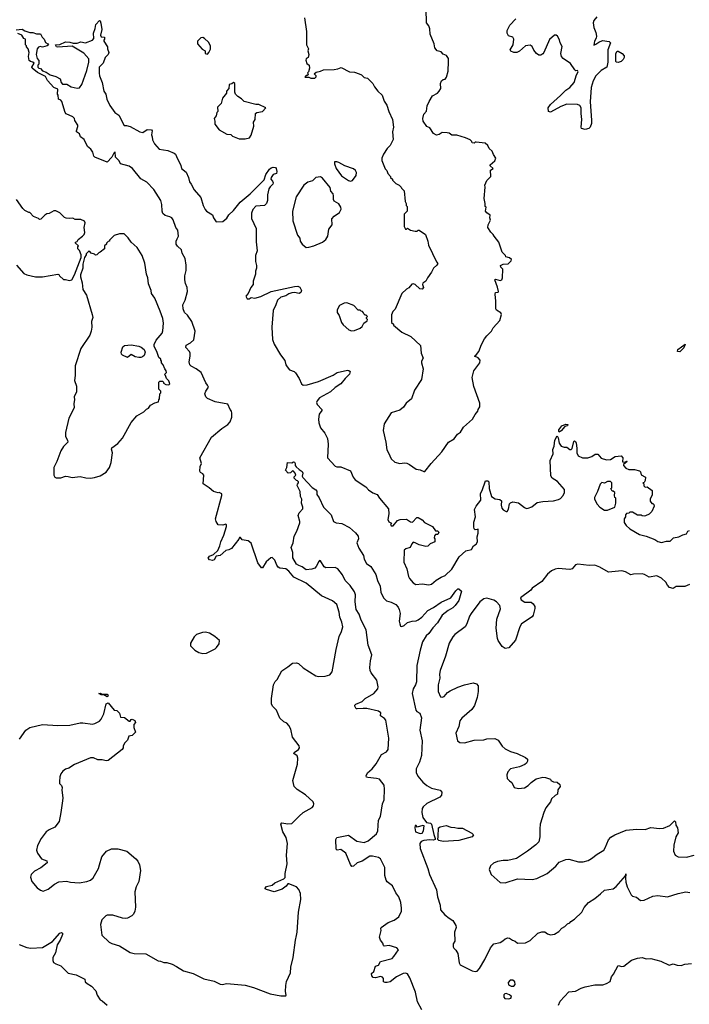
# Model space of a CAD drawing. Extents: x 2220520 to 2384350, y 721165 to 893491.
# Tile 159 of 256: x 2303720 to 2310652, y 798231 to 808416. Entities that reach past the tile are written whole.
import ezdxf

# ---------------------------------------------------------------- set-up
doc = ezdxf.new("R2010")
doc.units = 0

msp = doc.modelspace()

# ---------------------------------------------------------------- linework, layer by layer
at = {"layer": '0CON20XD'}
for points in [[(2307905, 803741), (2307915, 803744), (2307979, 803825), (2308089, 803945), (2308160, 804045), (2308219, 804081), (2308251, 804129), (2308282, 804148), (2308315, 804200), (2308409, 804285), (2308435, 804332), (2308462, 804365), (2308468, 804385), (2308485, 804410), (2308485, 804450), (2308423, 804623), (2308403, 804715), (2308420, 804785), (2308482, 804865), (2308487, 804895), (2308465, 804918), (2308430, 804935), (2308440, 804940), (2308472, 804985), (2308500, 805055), (2308533, 805115), (2308555, 805147), (2308604, 805195), (2308623, 805227), (2308691, 805305), (2308708, 805365), (2308702, 805385), (2308655, 805412), (2308648, 805425), (2308650, 805505), (2308642, 805578), (2308647, 805593), (2308672, 805598), (2308676, 805604), (2308668, 805648), (2308638, 805725), (2308645, 805732), (2308695, 805719), (2308710, 805725), (2308718, 805745), (2308722, 805835), (2308702, 805855), (2308698, 805872), (2308724, 805886), (2308778, 805892), (2308808, 805922), (2308810, 805935), (2308792, 805952), (2308752, 805962), (2308750, 805975), (2308715, 806010), (2308682, 806115), (2308632, 806175), (2308622, 806195), (2308597, 806217), (2308567, 806267), (2308570, 806295), (2308593, 806343), (2308588, 806365), (2308590, 806395), (2308555, 806418), (2308542, 806435), (2308550, 806475), (2308540, 806485), (2308540, 806515), (2308528, 806565), (2308540, 806685), (2308537, 806705), (2308555, 806752), (2308596, 806795), (2308595, 806860), (2308620, 806875), (2308590, 806905), (2308590, 806915), (2308640, 806955), (2308650, 806985), (2308625, 807020), (2308610, 807055), (2308580, 807085), (2308568, 807115), (2308538, 807138), (2308445, 807150), (2308435, 807150), (2308425, 807140), (2308405, 807142), (2308402, 807155), (2308385, 807172), (2308335, 807193), (2308245, 807220), (2308193, 807223), (2308165, 807242), (2308145, 807247), (2308095, 807250), (2308062, 807228), (2308035, 807222), (2308005, 807240), (2307966, 807296), (2307935, 807312), (2307897, 807365), (2307894, 807395), (2307905, 807440), (2307930, 807470), (2307940, 807525), (2307960, 807570), (2307995, 807627), (2308045, 807656), (2308063, 807675), (2308080, 807705), (2308078, 807755), (2308088, 807785), (2308103, 807797), (2308125, 807802), (2308140, 807820), (2308156, 807885), (2308160, 807985), (2308158, 808015), (2308138, 808045), (2308105, 808058), (2308085, 808082), (2308042, 808095), (2308018, 808125), (2308011, 808165), (2307970, 808265), (2307965, 808320), (2307954, 808354), (2307933, 808385), (2307927, 808525)], [(2303685, 808310), (2303745, 808318), (2303775, 808300), (2303825, 808282), (2303855, 808282), (2303895, 808270), (2303935, 808270), (2303952, 808235), (2303975, 808213), (2303989, 808179), (2304013, 808165), (2304018, 808155), (2304005, 808147), (2303955, 808132), (2303933, 808137), (2303915, 808130), (2303900, 808115), (2303890, 808055), (2303903, 808013), (2303918, 807995), (2303920, 807955), (2303910, 807945), (2303910, 807925), (2303920, 807915), (2303935, 807910), (2303955, 807888), (2303995, 807872), (2304036, 807846), (2304095, 807828), (2304140, 807805), (2304149, 807765), (2304165, 807749), (2304209, 807749), (2304255, 807720), (2304315, 807707), (2304338, 807712), (2304363, 807745), (2304415, 807890), (2304437, 807975), (2304435, 808010), (2304385, 808070), (2304265, 808141), (2304115, 808130), (2304100, 808135), (2304092, 808155), (2304135, 808159), (2304195, 808188), (2304238, 808185), (2304275, 808174), (2304315, 808174), (2304355, 808188), (2304402, 808178), (2304475, 808203), (2304487, 808223), (2304485, 808275), (2304503, 808325), (2304508, 808365), (2304545, 808408), (2304553, 808403), (2304559, 808381), (2304570, 808315), (2304558, 808255), (2304565, 808240), (2304598, 808235), (2304600, 808215), (2304590, 808205), (2304590, 808195), (2304628, 808135), (2304628, 808115), (2304642, 808075), (2304638, 808055), (2304606, 808024), (2304583, 807965), (2304542, 807925), (2304542, 807862), (2304546, 807835), (2304576, 807765), (2304593, 807675), (2304611, 807645), (2304621, 807595), (2304655, 807529), (2304706, 807456), (2304747, 807427), (2304802, 807322), (2304825, 807323), (2304865, 807311), (2304965, 807256), (2304995, 807248), (2305041, 807279), (2305086, 807276), (2305092, 807265), (2305084, 807224), (2305092, 807205), (2305094, 807174), (2305115, 807130), (2305166, 807076), (2305255, 807064), (2305320, 807035), (2305334, 807024), (2305345, 807000), (2305389, 806909), (2305396, 806875), (2305445, 806838), (2305469, 806785), (2305478, 806738), (2305496, 806716), (2305526, 806655), (2305596, 806575), (2305620, 806495), (2305642, 806452), (2305655, 806436), (2305715, 806398), (2305726, 806365), (2305755, 806324), (2305822, 806328), (2305865, 806363), (2305885, 806398), (2305935, 806441), (2306003, 806527), (2306107, 806613), (2306250, 806760), (2306270, 806815), (2306305, 806868), (2306325, 806882), (2306345, 806892), (2306368, 806888), (2306377, 806877), (2306382, 806845), (2306378, 806825), (2306345, 806814), (2306324, 806785), (2306320, 806765), (2306336, 806746), (2306345, 806730), (2306342, 806715), (2306312, 806688), (2306300, 806665), (2306286, 806604), (2306286, 806544), (2306277, 806513), (2306255, 806494), (2306165, 806486), (2306135, 806451), (2306119, 806415), (2306120, 806360), (2306169, 806255), (2306169, 806119), (2306178, 806025), (2306162, 805975), (2306160, 805915), (2306173, 805873), (2306173, 805845), (2306163, 805815), (2306162, 805785), (2306138, 805712), (2306138, 805675), (2306113, 805647), (2306087, 805583), (2306060, 805555), (2306075, 805530), (2306095, 805530), (2306115, 805542), (2306156, 805534), (2306215, 805554), (2306322, 805605), (2306565, 805657), (2306598, 805658), (2306619, 805649), (2306638, 805615), (2306632, 805595), (2306615, 805584), (2306565, 805593), (2306539, 805591), (2306505, 805580), (2306475, 805559), (2306425, 805547), (2306389, 805515), (2306373, 805467), (2306343, 805407), (2306332, 805235), (2306339, 805109), (2306355, 805058), (2306420, 804950), (2306465, 804892), (2306476, 804845), (2306488, 804825), (2306514, 804794), (2306562, 804775), (2306575, 804763), (2306613, 804705), (2306639, 804649), (2306655, 804637), (2306695, 804639), (2306815, 804673), (2306965, 804739), (2307006, 804766), (2307115, 804792), (2307128, 804788), (2307140, 804775), (2307135, 804750), (2307090, 804705), (2307045, 804648), (2306985, 804612), (2306937, 804565), (2306825, 804504), (2306799, 804475), (2306793, 804455), (2306799, 804435), (2306847, 804385), (2306847, 804375), (2306822, 804335), (2306814, 804284), (2306816, 804246), (2306833, 804195), (2306878, 804138), (2306906, 804085), (2306914, 804025), (2306906, 803885), (2306985, 803799), (2307005, 803791), (2307045, 803791), (2307145, 803748), (2307172, 803685), (2307194, 803655), (2307302, 803582), (2307331, 803551), (2307375, 803520), (2307420, 803505), (2307446, 803465), (2307539, 803355), (2307542, 803305), (2307531, 803245), (2307541, 803221), (2307568, 803208), (2307560, 803195), (2307565, 803180), (2307585, 803180), (2307632, 803235), (2307660, 803245), (2307725, 803250), (2307765, 803222), (2307785, 803218), (2307832, 803265), (2307845, 803267), (2307885, 803242), (2307912, 803215), (2307992, 803175), (2308025, 803130), (2308047, 803127), (2308060, 803115), (2308049, 803091), (2308025, 803090), (2308013, 803077), (2308010, 803055), (2308018, 803045), (2308018, 803015), (2307970, 802995), (2307945, 802970), (2307925, 802968), (2307855, 802984), (2307815, 803006), (2307795, 803010), (2307779, 802995), (2307764, 802956), (2307716, 802944), (2307702, 802928), (2307698, 802805), (2307727, 802735), (2307744, 802655), (2307755, 802634), (2307795, 802592), (2307820, 802575), (2307885, 802579), (2307955, 802570), (2307985, 802577), (2308033, 802617), (2308085, 802649), (2308125, 802666), (2308195, 802732), (2308269, 802861), (2308340, 802920), (2308396, 802934), (2308417, 802973), (2308445, 802992), (2308458, 803015), (2308456, 803065), (2308466, 803105), (2308468, 803145), (2308465, 803150), (2308458, 803142), (2308435, 803140), (2308425, 803148), (2308420, 803170), (2308421, 803219), (2308438, 803275), (2308430, 803350), (2308444, 803385), (2308493, 803445), (2308490, 803515), (2308508, 803545), (2308543, 803645), (2308565, 803646), (2308576, 803635), (2308581, 803565), (2308606, 803485), (2308641, 803461), (2308692, 803452), (2308709, 803439), (2308704, 803395), (2308713, 803363), (2308726, 803346), (2308755, 803328), (2308765, 803328), (2308779, 803351), (2308792, 803408), (2308801, 803419), (2308825, 803429), (2308885, 803417), (2308945, 803369), (2308965, 803361), (2308985, 803362), (2309022, 803378), (2309078, 803422), (2309135, 803433), (2309245, 803440), (2309297, 803453), (2309317, 803463), (2309345, 803493), (2309361, 803525), (2309360, 803555), (2309289, 803639), (2309232, 803672), (2309219, 803699), (2309212, 803855), (2309241, 803925), (2309239, 803971), (2309252, 804005), (2309261, 804065), (2309285, 804110), (2309295, 804090), (2309304, 804035), (2309325, 804003), (2309355, 803993), (2309385, 803993), (2309415, 803971), (2309430, 803970), (2309439, 803981), (2309458, 804052), (2309465, 804060), (2309475, 804053), (2309480, 804035), (2309489, 803985), (2309486, 803935), (2309503, 803903), (2309545, 803883), (2309603, 803883), (2309644, 803896), (2309678, 803922), (2309705, 803920), (2309739, 803879), (2309795, 803862), (2309835, 803868), (2309884, 803896), (2309945, 803906), (2309964, 803885), (2309962, 803842), (2309985, 803840), (2310005, 803850), (2310010, 803845), (2309970, 803815), (2309970, 803805), (2309995, 803778), (2310025, 803763), (2310085, 803763), (2310135, 803750), (2310145, 803740), (2310155, 803708), (2310198, 803685), (2310195, 803650), (2310185, 803630), (2310170, 803625), (2310180, 803615), (2310180, 803595), (2310195, 803580), (2310215, 803582), (2310268, 803545), (2310269, 803501), (2310248, 803455), (2310248, 803435), (2310265, 803410), (2310275, 803410), (2310285, 803400), (2310288, 803385), (2310265, 803330), (2310235, 803300), (2310197, 803283), (2310185, 803280), (2310163, 803283), (2310155, 803290), (2310115, 803290), (2310065, 803320), (2310035, 803320), (2310025, 803310), (2310002, 803308), (2309990, 803295), (2309990, 803275), (2309978, 803252), (2309978, 803215), (2309998, 803185), (2310035, 803148), (2310135, 803092), (2310205, 803072), (2310295, 803038), (2310325, 803018), (2310365, 803007), (2310415, 803020), (2310455, 803023), (2310490, 803055), (2310545, 803066), (2310585, 803087), (2310623, 803097)], [(2306670, 808435), (2306691, 808295), (2306690, 808155), (2306710, 808115), (2306702, 808095), (2306713, 808055), (2306707, 808025), (2306685, 808010), (2306683, 807997), (2306693, 807963), (2306718, 807945), (2306720, 807915), (2306710, 807875), (2306700, 807865), (2306708, 807852), (2306695, 807840), (2306685, 807840), (2306672, 807822), (2306715, 807820), (2306735, 807810), (2306775, 807812), (2306790, 807825), (2306790, 807835), (2306770, 807855), (2306788, 807872), (2306835, 807882), (2306865, 807898), (2306975, 807902), (2307015, 807909), (2307047, 807923), (2307135, 807876), (2307185, 807873), (2307235, 807856), (2307258, 807845), (2307285, 807818), (2307320, 807810), (2307376, 807755), (2307392, 807722), (2307429, 807675), (2307473, 807635), (2307494, 807574), (2307522, 807532), (2307543, 807465), (2307580, 807385), (2307590, 807305), (2307580, 807255), (2307588, 807175), (2307557, 807115), (2307525, 807082), (2307488, 807025), (2307468, 806982), (2307468, 806958), (2307502, 806872), (2307520, 806855), (2307530, 806825), (2307560, 806795), (2307560, 806785), (2307580, 806765), (2307580, 806755), (2307615, 806720), (2307650, 806705), (2307670, 806685), (2307672, 806672), (2307700, 806645), (2307710, 806535), (2307720, 806515), (2307720, 806495), (2307730, 806485), (2307730, 806435), (2307700, 806405), (2307700, 806275), (2307715, 806250), (2307725, 806250), (2307735, 806260), (2307765, 806240), (2307815, 806230), (2307835, 806230), (2307845, 806240), (2307855, 806240), (2307920, 806195), (2307946, 806126), (2307952, 806085), (2308035, 805910), (2308050, 805895), (2308040, 805875), (2308004, 805846), (2307985, 805803), (2307942, 805745), (2307925, 805710), (2307895, 805690), (2307890, 805675), (2307900, 805645), (2307885, 805630), (2307862, 805632), (2307815, 805677), (2307795, 805683), (2307781, 805679), (2307749, 805641), (2307725, 805628), (2307677, 805583), (2307607, 805423), (2307583, 805397), (2307568, 805362), (2307570, 805285), (2307590, 805265), (2307590, 805255), (2307675, 805182), (2307769, 805139), (2307870, 805045), (2307878, 804965), (2307896, 804915), (2307881, 804885), (2307879, 804865), (2307898, 804805), (2307879, 804695), (2307807, 804585), (2307778, 804495), (2307721, 804449), (2307693, 804407), (2307655, 804378), (2307565, 804348), (2307494, 804236), (2307484, 804165), (2307511, 804045), (2307520, 803965), (2307537, 803937), (2307565, 803873), (2307605, 803840), (2307655, 803824), (2307705, 803831), (2307728, 803828), (2307756, 803816), (2307825, 803767), (2307865, 803761), (2307905, 803741)], [(2309695, 808447), (2309662, 808408), (2309658, 808385), (2309665, 808335), (2309685, 808285), (2309692, 808245), (2309688, 808225), (2309669, 808195), (2309664, 808154), (2309685, 808161), (2309715, 808185), (2309755, 808200), (2309821, 808191), (2309835, 808175), (2309810, 808105), (2309810, 807975), (2309798, 807925), (2309741, 807889), (2309685, 807835), (2309658, 807785), (2309637, 807713), (2309625, 807565), (2309641, 807375), (2309638, 807342), (2309624, 807305), (2309611, 807289), (2309575, 807280), (2309535, 807289), (2309532, 807305), (2309540, 807385), (2309532, 807445), (2309533, 807505), (2309519, 807529), (2309495, 807540), (2309385, 807541), (2309322, 807518), (2309215, 807459), (2309194, 807465), (2309192, 807505), (2309215, 807538), (2309320, 807630), (2309373, 807687), (2309415, 807715), (2309461, 807765), (2309483, 807847), (2309500, 807875), (2309495, 807890), (2309478, 807888), (2309467, 807897), (2309423, 807963), (2309345, 808016), (2309328, 808035), (2309322, 808065), (2309337, 808137), (2309314, 808175), (2309307, 808207), (2309289, 808245), (2309275, 808256), (2309255, 808256), (2309205, 808212), (2309145, 808077), (2309135, 808061), (2309115, 808049), (2309095, 808050), (2309070, 808065), (2309042, 808102), (2309025, 808140), (2309005, 808154), (2308955, 808145), (2308895, 808089), (2308865, 808076), (2308835, 808077), (2308805, 808090), (2308798, 808105), (2308827, 808155), (2308836, 808216), (2308825, 808234), (2308779, 808249), (2308767, 808275), (2308768, 808305), (2308795, 808358), (2308856, 808425)], [(2305350, 806150), (2305366, 806175), (2305359, 806239), (2305337, 806265), (2305309, 806345), (2305296, 806365), (2305275, 806378), (2305225, 806390), (2305201, 806411), (2305194, 806434), (2305193, 806505), (2305182, 806545), (2305109, 806659), (2305035, 806735), (2304975, 806768), (2304890, 806875), (2304855, 806899), (2304763, 806925), (2304751, 806955), (2304713, 806995), (2304708, 807048), (2304694, 807035), (2304676, 806994), (2304627, 806943), (2304498, 806995), (2304488, 807005), (2304477, 807047), (2304456, 807076), (2304422, 807105), (2304388, 807175), (2304350, 807205), (2304340, 807235), (2304310, 807255), (2304308, 807265), (2304322, 807312), (2304322, 807325), (2304293, 807373), (2304288, 807395), (2304271, 807411), (2304203, 807443), (2304192, 807455), (2304158, 807568), (2304145, 807583), (2304122, 807595), (2304120, 807635), (2304113, 807647), (2304116, 807696), (2304074, 807714), (2304007, 807787), (2303989, 807829), (2303905, 807868), (2303850, 807915), (2303847, 807925), (2303872, 807965), (2303858, 807978), (2303833, 807983), (2303818, 807995), (2303812, 808035), (2303818, 808075), (2303810, 808115), (2303790, 808135), (2303790, 808145), (2303780, 808155), (2303780, 808215), (2303765, 808220), (2303742, 808255), (2303703, 808273)], [(2305665, 808058), (2305680, 808075), (2305695, 808110), (2305696, 808145), (2305675, 808183), (2305633, 808223), (2305615, 808230), (2305595, 808227), (2305560, 808195), (2305560, 808165), (2305610, 808110), (2305640, 808095), (2305640, 808065), (2305665, 808058)], [(2309915, 807973), (2309900, 807975), (2309890, 807985), (2309892, 808065), (2309905, 808090), (2309915, 808090), (2309958, 808065), (2309977, 808043), (2309978, 808025), (2309966, 808004), (2309945, 807982), (2309915, 807973)], [(2306055, 807182), (2306100, 807195), (2306115, 807220), (2306143, 807315), (2306142, 807355), (2306158, 807385), (2306160, 807445), (2306174, 807456), (2306234, 807466), (2306268, 807505), (2306197, 807537), (2306165, 807537), (2306045, 807568), (2306018, 807598), (2305980, 807620), (2305954, 807645), (2305946, 807665), (2305949, 807755), (2305934, 807766), (2305915, 807752), (2305890, 807745), (2305887, 807703), (2305860, 807675), (2305860, 807655), (2305820, 807605), (2305805, 807548), (2305768, 807512), (2305770, 807465), (2305760, 807455), (2305755, 807420), (2305732, 807395), (2305742, 807365), (2305742, 807335), (2305785, 807278), (2305865, 807232), (2305905, 807228), (2305925, 807210), (2305993, 807183), (2306055, 807182)], [(2307145, 806747), (2307165, 806752), (2307202, 806805), (2307208, 806835), (2307196, 806856), (2307175, 806872), (2307085, 806903), (2307025, 806939), (2307004, 806946), (2306980, 806945), (2306979, 806925), (2306997, 806877), (2307052, 806802), (2307125, 806753), (2307145, 806747)], [(2306685, 806058), (2306715, 806063), (2306765, 806076), (2306855, 806114), (2306889, 806141), (2306909, 806175), (2306921, 806249), (2306956, 806295), (2306951, 806355), (2306975, 806384), (2307030, 806420), (2307048, 806455), (2307045, 806478), (2307025, 806510), (2306975, 806538), (2306969, 806555), (2306970, 806595), (2306964, 806614), (2306941, 806641), (2306935, 806680), (2306856, 806775), (2306835, 806790), (2306785, 806782), (2306751, 806749), (2306704, 806736), (2306662, 806705), (2306584, 806585), (2306546, 806435), (2306548, 806335), (2306596, 806186), (2306620, 806155), (2306624, 806124), (2306643, 806095), (2306685, 806058)], [(2303688, 805875), (2303765, 805792), (2303795, 805777), (2303885, 805757), (2303955, 805757), (2304115, 805782), (2304125, 805780), (2304132, 805765), (2304175, 805730), (2304195, 805728), (2304235, 805717), (2304260, 805725), (2304289, 805775), (2304358, 805955), (2304358, 805985), (2304338, 806028), (2304322, 806045), (2304323, 806067), (2304330, 806075), (2304300, 806105), (2304300, 806115), (2304315, 806120), (2304327, 806143), (2304372, 806175), (2304389, 806195), (2304394, 806215), (2304389, 806265), (2304400, 806315), (2304391, 806331), (2304355, 806350), (2304295, 806350), (2304272, 806362), (2304235, 806358), (2304203, 806363), (2304185, 806370), (2304135, 806418), (2304095, 806438), (2304073, 806437), (2304025, 806410), (2304003, 806407), (2303980, 806395), (2303938, 806352), (2303925, 806350), (2303915, 806360), (2303865, 806380), (2303825, 806420), (2303815, 806420), (2303775, 806442), (2303754, 806464), (2303688, 806555)], [(2303720, 800975), (2303783, 801067), (2303826, 801094), (2303955, 801126), (2304115, 801114), (2304241, 801119), (2304345, 801141), (2304375, 801143), (2304475, 801130), (2304500, 801135), (2304545, 801160), (2304565, 801182), (2304590, 801235), (2304615, 801340), (2304635, 801348), (2304700, 801275), (2304725, 801270), (2304753, 801243), (2304765, 801202), (2304807, 801197), (2304855, 801160), (2304865, 801160), (2304874, 801176), (2304885, 801180), (2304912, 801165), (2304920, 801145), (2304902, 801125), (2304902, 801095), (2304918, 801045), (2304885, 801012), (2304850, 801005), (2304837, 800963), (2304808, 800935), (2304792, 800905), (2304792, 800885), (2304782, 800865), (2304638, 800752), (2304615, 800748), (2304575, 800761), (2304529, 800759), (2304485, 800781), (2304455, 800780), (2304288, 800712), (2304228, 800672), (2304195, 800663), (2304166, 800644), (2304147, 800615), (2304136, 800585), (2304132, 800535), (2304132, 800515), (2304152, 800495), (2304160, 800475), (2304157, 800445), (2304166, 800365), (2304164, 800335), (2304148, 800215), (2304128, 800122), (2304085, 800062), (2304024, 800036), (2303995, 800014), (2303943, 799947), (2303906, 799875), (2303896, 799825), (2303906, 799795), (2303946, 799736), (2304003, 799715), (2304004, 799695), (2303938, 799642), (2303875, 799607), (2303841, 799575), (2303832, 799545), (2303845, 799502), (2303902, 799435), (2303935, 799412), (2303965, 799402), (2304015, 799422), (2304082, 799475), (2304125, 799497), (2304205, 799503), (2304245, 799493), (2304335, 799489), (2304415, 799500), (2304455, 799516), (2304482, 799538), (2304536, 799635), (2304548, 799672), (2304571, 799755), (2304620, 799815), (2304672, 799838), (2304735, 799840), (2304828, 799815), (2304922, 799735), (2304945, 799710), (2304960, 799675), (2304971, 799615), (2304955, 799500), (2304927, 799445), (2304911, 799395), (2304920, 799235), (2304912, 799195), (2304897, 799165), (2304880, 799145), (2304835, 799122), (2304815, 799120), (2304785, 799122), (2304685, 799152), (2304625, 799152), (2304612, 799145), (2304571, 799105), (2304556, 799055), (2304572, 798945), (2304647, 798875), (2304675, 798860), (2304755, 798837), (2304865, 798768), (2304905, 798758), (2305025, 798752), (2305155, 798682), (2305177, 798677), (2305213, 798663), (2305242, 798662), (2305300, 798645), (2305345, 798623), (2305415, 798577), (2305515, 798549), (2305625, 798494), (2305735, 798471), (2305795, 798439), (2305815, 798437), (2305865, 798446), (2306055, 798428), (2306142, 798405), (2306315, 798340), (2306425, 798317), (2306475, 798320), (2306480, 798325), (2306472, 798365), (2306474, 798426), (2306484, 798466), (2306523, 798557), (2306526, 798614), (2306553, 798715), (2306574, 798895), (2306586, 798944), (2306594, 798976), (2306606, 799185), (2306630, 799315), (2306626, 799376), (2306610, 799420), (2306585, 799446), (2306505, 799477), (2306495, 799476), (2306478, 799452), (2306437, 799423), (2306355, 799394), (2306275, 799419), (2306263, 799425), (2306262, 799432), (2306275, 799449), (2306335, 799462), (2306363, 799487), (2306455, 799528), (2306469, 799541), (2306470, 799585), (2306488, 799685), (2306482, 799775), (2306494, 799895), (2306478, 799955), (2306444, 800015), (2306424, 800096), (2306435, 800108), (2306495, 800097), (2306539, 800101), (2306583, 800145), (2306612, 800178), (2306655, 800214), (2306747, 800265), (2306763, 800285), (2306767, 800305), (2306760, 800325), (2306679, 800399), (2306593, 800453), (2306562, 800485), (2306549, 800545), (2306595, 800715), (2306598, 800778), (2306592, 800802), (2306557, 800825), (2306561, 800835), (2306605, 800865), (2306616, 800885), (2306615, 800905), (2306544, 800995), (2306527, 801077), (2306506, 801116), (2306485, 801138), (2306454, 801154), (2306415, 801192), (2306378, 801275), (2306341, 801311), (2306328, 801335), (2306328, 801395), (2306348, 801535), (2306365, 801570), (2306385, 801590), (2306435, 801682), (2306497, 801723), (2306545, 801758), (2306585, 801762), (2306605, 801757), (2306655, 801713), (2306785, 801627), (2306815, 801621), (2306884, 801624), (2306931, 801639), (2306955, 801670), (2306995, 801900), (2307029, 802035), (2307052, 802088), (2307064, 802135), (2307056, 802185), (2307034, 802235), (2307028, 802288), (2307004, 802365), (2306960, 802405), (2306845, 802456), (2306685, 802588), (2306559, 802649), (2306505, 802712), (2306475, 802737), (2306414, 802744), (2306395, 802753), (2306381, 802775), (2306363, 802825), (2306335, 802854), (2306321, 802849), (2306273, 802807), (2306235, 802747), (2306223, 802745), (2306185, 802797), (2306115, 803001), (2306085, 803026), (2306024, 803034), (2306005, 803060), (2305995, 803060), (2305988, 803042), (2305913, 802947), (2305885, 802932), (2305854, 802926), (2305796, 802874), (2305754, 802866), (2305735, 802828), (2305715, 802820), (2305685, 802827), (2305673, 802845), (2305684, 802865), (2305726, 802884), (2305770, 802925), (2305794, 802975), (2305801, 803015), (2305833, 803085), (2305862, 803175), (2305862, 803192), (2305855, 803198), (2305825, 803187), (2305775, 803192), (2305754, 803224), (2305748, 803252), (2305812, 803495), (2305812, 803512), (2305786, 803526), (2305775, 803523), (2305726, 803536), (2305682, 803575), (2305620, 803615), (2305626, 803706), (2305618, 803718), (2305591, 803731), (2305584, 803745), (2305589, 803795), (2305602, 803825), (2305584, 803885), (2305705, 804097), (2305812, 804188), (2305875, 804229), (2305899, 804255), (2305916, 804305), (2305917, 804345), (2305912, 804365), (2305898, 804385), (2305875, 804438), (2305745, 804463), (2305665, 804499), (2305646, 804515), (2305638, 804545), (2305648, 804575), (2305674, 804615), (2305665, 804636), (2305648, 804658), (2305598, 804768), (2305549, 804805), (2305495, 804831), (2305481, 804845), (2305475, 804875), (2305486, 804935), (2305485, 804965), (2305477, 804985), (2305441, 805025), (2305445, 805050), (2305488, 805072), (2305524, 805105), (2305536, 805195), (2305503, 805295), (2305459, 805359), (2305426, 805386), (2305412, 805425), (2305411, 805465), (2305434, 805516), (2305459, 805605), (2305454, 805645), (2305437, 805687), (2305431, 805725), (2305430, 805765), (2305443, 805823), (2305444, 805875), (2305432, 805945), (2305401, 806001), (2305396, 806036), (2305355, 806074), (2305342, 806095), (2305341, 806125), (2305350, 806150)], [(2304455, 803674), (2304495, 803679), (2304555, 803699), (2304615, 803737), (2304649, 803785), (2304668, 803835), (2304681, 803935), (2304671, 803975), (2304674, 803986), (2304735, 804033), (2304785, 804088), (2304875, 804248), (2304932, 804318), (2305005, 804358), (2305034, 804386), (2305053, 804397), (2305075, 804428), (2305118, 804452), (2305158, 804462), (2305160, 804485), (2305168, 804495), (2305170, 804545), (2305180, 804555), (2305180, 804575), (2305160, 804595), (2305162, 804665), (2305172, 804678), (2305198, 804678), (2305210, 804665), (2305210, 804655), (2305233, 804643), (2305265, 804640), (2305275, 804650), (2305265, 804680), (2305240, 804705), (2305230, 804735), (2305220, 804745), (2305240, 804765), (2305238, 804785), (2305223, 804803), (2305207, 804847), (2305190, 804865), (2305190, 804885), (2305180, 804895), (2305180, 804905), (2305162, 804922), (2305139, 804985), (2305112, 805035), (2305114, 805056), (2305135, 805102), (2305195, 805173), (2305204, 805196), (2305208, 805275), (2305201, 805325), (2305175, 805402), (2305118, 805535), (2305084, 805585), (2305080, 805615), (2305053, 805685), (2305047, 805745), (2305032, 805782), (2305016, 805896), (2304990, 805975), (2304935, 806060), (2304874, 806114), (2304845, 806160), (2304802, 806202), (2304755, 806200), (2304700, 806185), (2304650, 806135), (2304650, 806125), (2304635, 806120), (2304620, 806105), (2304620, 806095), (2304600, 806075), (2304600, 806045), (2304555, 806010), (2304540, 806005), (2304518, 805982), (2304505, 805980), (2304495, 805990), (2304462, 806002), (2304448, 806018), (2304435, 806020), (2304410, 805995), (2304410, 805985), (2304393, 805957), (2304374, 805886), (2304373, 805845), (2304351, 805775), (2304351, 805755), (2304367, 805695), (2304373, 805625), (2304411, 805565), (2304472, 805365), (2304476, 805335), (2304464, 805295), (2304469, 805235), (2304461, 805195), (2304445, 805152), (2304354, 805015), (2304294, 804835), (2304294, 804736), (2304288, 804685), (2304309, 804625), (2304310, 804595), (2304307, 804565), (2304286, 804514), (2304289, 804485), (2304281, 804445), (2304285, 804400), (2304229, 804295), (2304196, 804145), (2304194, 804105), (2304216, 804065), (2304219, 804045), (2304175, 804000), (2304148, 803955), (2304106, 803845), (2304073, 803785), (2304073, 803705), (2304085, 803683), (2304097, 803677), (2304145, 803676), (2304195, 803694), (2304221, 803691), (2304265, 803681), (2304345, 803690), (2304405, 803676), (2304455, 803674)], [(2307155, 805199), (2307185, 805202), (2307246, 805224), (2307265, 805242), (2307284, 805276), (2307318, 805302), (2307320, 805315), (2307310, 805325), (2307310, 805335), (2307320, 805345), (2307308, 805358), (2307295, 805360), (2307282, 805372), (2307280, 805385), (2307268, 805398), (2307255, 805400), (2307245, 805410), (2307225, 805410), (2307178, 805458), (2307107, 805487), (2307080, 805485), (2307030, 805460), (2307006, 805415), (2307006, 805386), (2307026, 805355), (2307051, 805285), (2307070, 805260), (2307129, 805209), (2307155, 805199)], [(2304955, 804920), (2304915, 804929), (2304875, 804951), (2304835, 804923), (2304785, 804945), (2304775, 804955), (2304770, 804975), (2304788, 805032), (2304806, 805044), (2304875, 805051), (2304955, 805039), (2304979, 805029), (2305009, 805005), (2305018, 804975), (2305009, 804941), (2304993, 804927), (2304975, 804922), (2304955, 804920)], [(2310555, 804981), (2310531, 804985), (2310532, 805005), (2310608, 805058), (2310595, 805022), (2310555, 804981)], [(2309305, 804150), (2309300, 804155), (2309302, 804175), (2309332, 804215), (2309375, 804232), (2309395, 804230), (2309392, 804215), (2309363, 804207), (2309325, 804163), (2309305, 804150)], [(2307883, 798175), (2307839, 798255), (2307819, 798355), (2307758, 798505), (2307735, 798546), (2307715, 798554), (2307691, 798549), (2307621, 798515), (2307557, 798465), (2307525, 798456), (2307505, 798456), (2307488, 798465), (2307487, 798497), (2307475, 798511), (2307455, 798520), (2307405, 798506), (2307379, 798509), (2307364, 798525), (2307361, 798549), (2307385, 798572), (2307405, 798624), (2307433, 798637), (2307455, 798674), (2307575, 798706), (2307594, 798725), (2307640, 798795), (2307625, 798816), (2307545, 798838), (2307495, 798834), (2307488, 798838), (2307479, 798865), (2307454, 798895), (2307444, 798925), (2307461, 798995), (2307460, 799015), (2307464, 799026), (2307486, 799044), (2307534, 799076), (2307597, 799103), (2307644, 799136), (2307672, 799195), (2307674, 799225), (2307667, 799285), (2307645, 799341), (2307614, 799385), (2307578, 799455), (2307525, 799499), (2307515, 799514), (2307499, 799565), (2307499, 799645), (2307472, 799702), (2307455, 799735), (2307435, 799750), (2307374, 799764), (2307346, 799764), (2307265, 799712), (2307215, 799696), (2307175, 799660), (2307160, 799655), (2307145, 799678), (2307096, 799795), (2307045, 799831), (2307007, 799827), (2306998, 799835), (2306994, 799935), (2307005, 799956), (2307125, 799979), (2307210, 799920), (2307285, 799903), (2307329, 799921), (2307415, 799994), (2307428, 800025), (2307436, 800134), (2307457, 800175), (2307475, 800305), (2307495, 800345), (2307498, 800455), (2307492, 800498), (2307445, 800559), (2307415, 800568), (2307325, 800576), (2307312, 800582), (2307307, 800595), (2307321, 800625), (2307370, 800665), (2307412, 800718), (2307465, 800816), (2307519, 800841), (2307534, 800865), (2307540, 800985), (2307510, 801170), (2307497, 801187), (2307457, 801215), (2307459, 801245), (2307435, 801264), (2307315, 801290), (2307275, 801292), (2307215, 801286), (2307205, 801289), (2307191, 801315), (2307191, 801325), (2307200, 801335), (2307265, 801362), (2307296, 801395), (2307385, 801446), (2307429, 801495), (2307431, 801515), (2307419, 801585), (2307359, 801659), (2307348, 801685), (2307344, 801715), (2307351, 801785), (2307365, 801845), (2307328, 801945), (2307306, 802105), (2307255, 802205), (2307235, 802265), (2307204, 802315), (2307192, 802395), (2307198, 802465), (2307185, 802497), (2307143, 802563), (2307088, 802615), (2307063, 802675), (2307015, 802735), (2306985, 802749), (2306891, 802745), (2306874, 802755), (2306835, 802819), (2306825, 802820), (2306818, 802812), (2306791, 802759), (2306776, 802744), (2306745, 802731), (2306685, 802724), (2306645, 802757), (2306609, 802771), (2306586, 802785), (2306548, 802848), (2306548, 802905), (2306530, 802955), (2306550, 803005), (2306562, 803075), (2306591, 803125), (2306620, 803210), (2306622, 803225), (2306603, 803287), (2306614, 803315), (2306651, 803355), (2306650, 803375), (2306636, 803414), (2306641, 803455), (2306626, 803485), (2306624, 803535), (2306594, 803596), (2306595, 803610), (2306608, 803625), (2306607, 803637), (2306597, 803647), (2306585, 803648), (2306563, 803675), (2306563, 803687), (2306578, 803705), (2306572, 803725), (2306556, 803746), (2306545, 803750), (2306525, 803728), (2306500, 803725), (2306472, 803755), (2306486, 803785), (2306494, 803836), (2306537, 803833), (2306555, 803842), (2306565, 803840), (2306573, 803825), (2306572, 803805), (2306582, 803792), (2306612, 803762), (2306645, 803743), (2306650, 803725), (2306643, 803695), (2306650, 803680), (2306748, 803578), (2306785, 803553)], [(2309805, 803342), (2309880, 803375), (2309892, 803415), (2309890, 803465), (2309880, 803475), (2309878, 803495), (2309880, 803525), (2309865, 803540), (2309855, 803540), (2309840, 803565), (2309850, 803575), (2309850, 803625), (2309835, 803640), (2309805, 803640), (2309775, 803620), (2309745, 803628), (2309728, 803612), (2309702, 803535), (2309671, 803475), (2309672, 803455), (2309698, 803405), (2309725, 803372), (2309773, 803343), (2309805, 803342)], [(2306785, 803553), (2306795, 803540), (2306798, 803505), (2306821, 803471), (2306864, 803374), (2306946, 803295), (2306970, 803225), (2306995, 803213), (2307054, 803204), (2307135, 803162), (2307198, 803108), (2307223, 803075), (2307228, 803045), (2307212, 803005), (2307230, 802950), (2307279, 802875), (2307286, 802835), (2307309, 802789), (2307355, 802759), (2307406, 802676), (2307425, 802615), (2307451, 802555), (2307460, 802495), (2307487, 802437), (2307516, 802406), (2307565, 802390), (2307613, 802365), (2307638, 802338), (2307650, 802315), (2307658, 802275), (2307648, 802195), (2307654, 802165), (2307664, 802144), (2307675, 802140), (2307699, 802151), (2307735, 802179), (2307784, 802194), (2307825, 802197), (2307845, 802207), (2307883, 802237), (2307944, 802305), (2308005, 802335), (2308085, 802390), (2308185, 802434), (2308235, 802509), (2308255, 802528), (2308265, 802530), (2308293, 802503), (2308265, 802409), (2308228, 802355), (2308205, 802331), (2308155, 802305), (2308093, 802257), (2308045, 802177), (2307996, 802124), (2307955, 802065), (2307928, 802042), (2307890, 801980), (2307866, 801895), (2307833, 801735), (2307828, 801565), (2307819, 801535), (2307794, 801495), (2307782, 801445), (2307820, 801275), (2307831, 801261), (2307861, 801241), (2307881, 801195), (2307864, 801066), (2307887, 800955), (2307881, 800805), (2307858, 800735), (2307825, 800665), (2307825, 800628), (2307842, 800592), (2307895, 800530), (2307935, 800494), (2307985, 800466), (2308072, 800445), (2308090, 800425), (2308086, 800395), (2308069, 800375), (2307935, 800308), (2307897, 800275), (2307886, 800255), (2307884, 800214), (2307894, 800165), (2307933, 800113), (2307972, 800105), (2307984, 800095), (2308006, 799986), (2308022, 799945), (2308020, 799935), (2308005, 799929), (2307965, 799933), (2307905, 799927), (2307877, 799915), (2307864, 799895), (2307866, 799844), (2307947, 799635), (2307963, 799575), (2308034, 799416), (2308044, 799344), (2308073, 799255), (2308077, 799207), (2308122, 799155), (2308165, 799121), (2308205, 799099), (2308236, 799045), (2308237, 799025), (2308223, 798977), (2308224, 798885), (2308206, 798855), (2308206, 798826), (2308215, 798810), (2308235, 798792), (2308256, 798756), (2308271, 798661), (2308280, 798640), (2308405, 798576), (2308435, 798570), (2308455, 798573), (2308479, 798601), (2308536, 798694), (2308593, 798815), (2308630, 798855), (2308695, 798872), (2308723, 798887), (2308745, 798908), (2308775, 798917), (2308790, 798915), (2308823, 798893), (2308850, 798885), (2308875, 798862), (2308955, 798868), (2309005, 798892), (2309085, 798968), (2309125, 798982), (2309155, 798982), (2309185, 798961), (2309215, 798951), (2309255, 798957), (2309300, 798985), (2309331, 799019), (2309364, 799036), (2309392, 799065), (2309415, 799072), (2309425, 799087), (2309465, 799110), (2309540, 799185), (2309565, 799232), (2309608, 799285), (2309675, 799327), (2309732, 799375), (2309775, 799410), (2309865, 799424), (2309895, 799450), (2309990, 799560), (2309995, 799580), (2309990, 799535), (2309996, 799495), (2310010, 799445), (2310049, 799365), (2310065, 799350), (2310105, 799340), (2310146, 799306), (2310185, 799309), (2310275, 799351), (2310325, 799356), (2310425, 799341), (2310535, 799378), (2310615, 799396), (2310656, 799386)], [(2310623, 803097), (2310638, 803125), (2310655, 803132)], [(2310655, 802573), (2310605, 802553), (2310515, 802552), (2310485, 802532), (2310448, 802542), (2310426, 802565), (2310408, 802598), (2310365, 802640), (2310315, 802662), (2310235, 802649), (2310188, 802678), (2310165, 802683), (2310075, 802682), (2310045, 802672), (2309993, 802705), (2309955, 802714), (2309815, 802700), (2309725, 802752), (2309675, 802772), (2309615, 802770), (2309497, 802783), (2309474, 802776), (2309438, 802735), (2309415, 802727), (2309295, 802738), (2309265, 802733), (2309225, 802716), (2309185, 802680), (2309126, 802605), (2309027, 802535), (2309010, 802515), (2308906, 802435), (2308911, 802415), (2308951, 802391), (2309015, 802389), (2309037, 802375), (2309052, 802345), (2309053, 802325), (2309036, 802255), (2309025, 802240), (2308915, 802167), (2308898, 802135), (2308854, 801996), (2308785, 801920), (2308745, 801912), (2308715, 801932), (2308674, 801995), (2308666, 802015), (2308653, 802123), (2308661, 802215), (2308698, 802322), (2308690, 802355), (2308656, 802395), (2308630, 802410), (2308555, 802432), (2308525, 802426), (2308482, 802395), (2308394, 802275), (2308376, 802245), (2308349, 802165), (2308331, 802135), (2308225, 802056), (2308205, 802033), (2308166, 801965), (2308128, 801832), (2308074, 801685), (2308066, 801645), (2308069, 801605), (2308052, 801535), (2308054, 801465), (2308075, 801412), (2308095, 801408), (2308114, 801416), (2308150, 801455), (2308175, 801472), (2308255, 801511), (2308326, 801536), (2308415, 801557), (2308450, 801545), (2308468, 801525), (2308467, 801465), (2308456, 801405), (2308427, 801323), (2308400, 801280), (2308299, 801191), (2308278, 801162), (2308266, 801104), (2308234, 801035), (2308253, 800955), (2308275, 800939), (2308325, 800934), (2308425, 800962), (2308525, 800967), (2308555, 800978), (2308639, 800979), (2308672, 800962), (2308715, 800902), (2308745, 800872), (2308800, 800845), (2308870, 800825), (2308955, 800783), (2308978, 800765), (2308978, 800745), (2308968, 800725), (2308948, 800712), (2308895, 800689), (2308800, 800665), (2308772, 800635), (2308762, 800605), (2308768, 800568), (2308791, 800541), (2308816, 800526), (2308840, 800475), (2308885, 800463), (2308945, 800469), (2308985, 800493), (2309014, 800526), (2309068, 800562), (2309135, 800579), (2309165, 800577), (2309215, 800560), (2309220, 800545), (2309245, 800532), (2309285, 800528), (2309311, 800505), (2309314, 800485), (2309291, 800449), (2309288, 800405), (2309265, 800392), (2309227, 800355), (2309215, 800327), (2309168, 800262), (2309146, 800215), (2309108, 800095), (2309103, 800045), (2309106, 799965), (2309095, 799913), (2309065, 799881), (2308978, 799815), (2308862, 799738), (2308775, 799720), (2308725, 799719), (2308665, 799707), (2308625, 799690), (2308593, 799665), (2308581, 799625), (2308602, 799575), (2308695, 799490), (2308745, 799488), (2308872, 799528), (2309025, 799521), (2309075, 799534), (2309180, 799585), (2309269, 799661), (2309305, 799701), (2309375, 799730), (2309405, 799733), (2309505, 799704), (2309554, 799706), (2309605, 799720), (2309641, 799739), (2309698, 799785), (2309766, 799824), (2309782, 799848), (2309815, 799931), (2309841, 799959), (2309881, 799985), (2309997, 800033), (2310105, 800043), (2310195, 800040), (2310255, 800061), (2310345, 800049), (2310385, 800054), (2310450, 800080), (2310499, 800129), (2310510, 800120), (2310514, 800084), (2310530, 800055), (2310538, 800005), (2310512, 799965), (2310492, 799878), (2310487, 799815), (2310507, 799775), (2310535, 799757), (2310623, 799753), (2310703, 799775)], [(2305615, 801860), (2305655, 801863), (2305745, 801908), (2305759, 801921), (2305785, 801960), (2305790, 801995), (2305742, 802035), (2305685, 802070), (2305645, 802081), (2305612, 802078), (2305550, 802055), (2305527, 802033), (2305488, 801965), (2305488, 801938), (2305534, 801894), (2305575, 801870), (2305615, 801860)], [(2304625, 801411), (2304592, 801432), (2304565, 801432), (2304540, 801445), (2304555, 801450), (2304575, 801440), (2304625, 801439), (2304636, 801425), (2304625, 801411)], [(2307865, 799998), (2307885, 800000), (2307900, 800025), (2307908, 800078), (2307895, 800080), (2307835, 800062), (2307825, 800080), (2307815, 800080), (2307810, 800055), (2307818, 800015), (2307865, 799998)], [(2308105, 799916), (2308058, 799925), (2308048, 799935), (2308054, 799966), (2308055, 800057), (2308072, 800068), (2308135, 800080), (2308185, 800063), (2308225, 800061), (2308255, 800052), (2308303, 800053), (2308402, 800002), (2308417, 799985), (2308405, 799964), (2308265, 799924), (2308105, 799916)], [(2303715, 798851), (2303795, 798817), (2303835, 798813), (2303955, 798818), (2304059, 798881), (2304135, 798966), (2304153, 798973), (2304165, 798967), (2304165, 798952), (2304139, 798895), (2304108, 798845), (2304091, 798765), (2304062, 798715), (2304062, 798685), (2304072, 798665), (2304095, 798648), (2304148, 798628), (2304224, 798554), (2304306, 798536), (2304395, 798490), (2304400, 798465), (2304420, 798445), (2304465, 798420), (2304510, 798370), (2304523, 798325), (2304555, 798278), (2304575, 798268), (2304625, 798223)], [(2309297, 798223), (2309315, 798265), (2309405, 798360), (2309475, 798367), (2309531, 798399), (2309573, 798413), (2309675, 798432), (2309757, 798433), (2309795, 798445), (2309832, 798468), (2309846, 798515), (2309868, 798542), (2309915, 798634), (2309955, 798622), (2309975, 798626), (2310052, 798688), (2310115, 798709), (2310165, 798714), (2310205, 798703), (2310255, 798705), (2310358, 798678), (2310444, 798636), (2310485, 798649), (2310527, 798637), (2310566, 798634), (2310605, 798646), (2310674, 798654)], [(2308808, 798418), (2308835, 798420), (2308849, 798435), (2308845, 798465), (2308825, 798482), (2308798, 798482), (2308777, 798455), (2308782, 798432), (2308808, 798418)], [(2308783, 798287), (2308805, 798294), (2308812, 798305), (2308809, 798315), (2308790, 798330), (2308755, 798342), (2308741, 798339), (2308732, 798328), (2308731, 798305), (2308742, 798292), (2308783, 798287)]]:
    msp.add_lwpolyline(points, dxfattribs=at)

doc.saveas('drawing.dxf')
